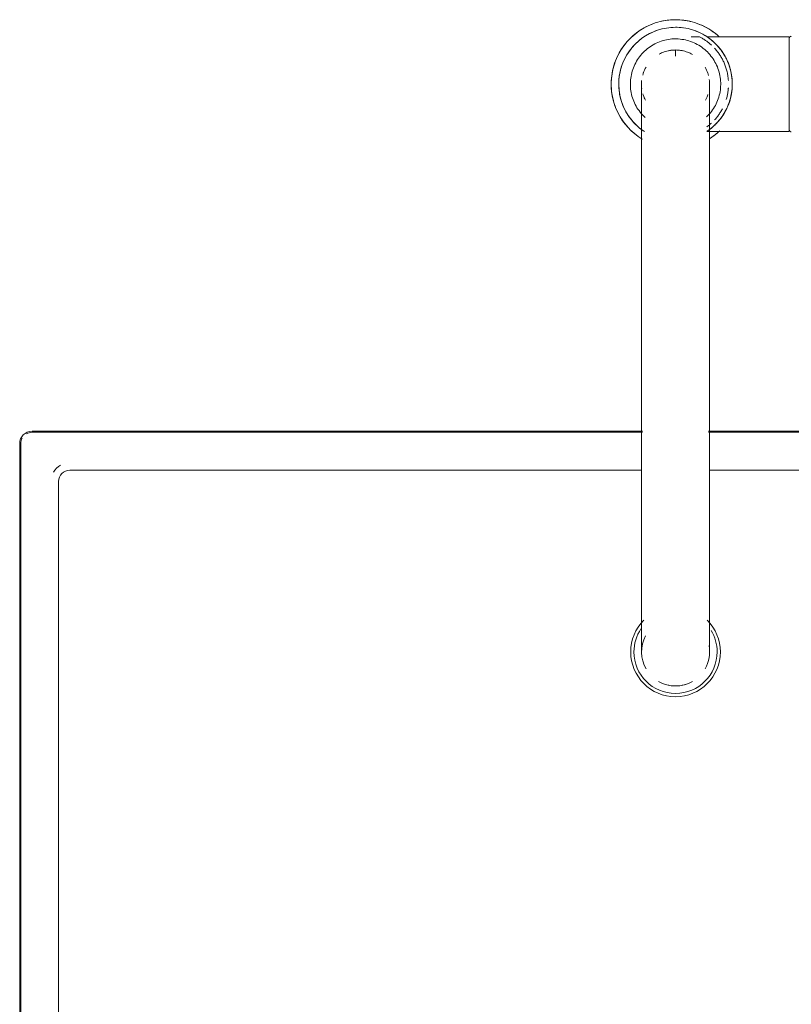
# Model space of a CAD drawing. Header units: millimetres. Extents: x -281 to 121694, y -16481 to 65128.
# Tile 102 of 256: x 14828 to 15032, y 32127 to 32387. Entities that reach past the tile are written whole.
import ezdxf

# ---------------------------------------------------------------- set-up
doc = ezdxf.new("R2010")
doc.units = ezdxf.units.MM
for name, color, linetype, lineweight in [('A--L$01A__Algemeen', 7, 'Continuous', 5), ('A--L74__VasteSanitaireVoorz', 1, 'Continuous', 5), ('A--L82__LosseGebruikersInvent', 1, 'Continuous', 5)]:
    doc.layers.add(name, color=color, linetype=linetype, lineweight=lineweight)

# ---------------------------------------------------------------- blocks, each defined once
blk = doc.blocks.new('NLRS_82_FU_UN_spoekbak links_gen_kad - spoelbak dxbxh 900x1200x957-V393-L_80_ 13')
at = {"layer": 'A--L$01A__Algemeen'}
for p, q in [((-70, -149.05), (91.31, -149.05)), ((108.69, -149.05), (221.31, -149.05)), ((-73.28, -492.32), (-73.28, -152.32))]:
    blk.add_line(p, q, dxfattribs=at)
blk.add_arc((-70, -152.32), 3.28, 90, 180, dxfattribs=at)
at = {"layer": 'A--L74__VasteSanitaireVoorz'}
for p, q in [((106.3, -44.82), (104.1, -44.82)), ((130, -44.82), (108.29, -44.82)), ((130, -69.82), (130, -44.82)), ((100, -48.49), (100, -49.97)), ((108.39, -69.82), (130, -69.82)), ((91, -87.32), (91, -177.32)), ((109, -177.32), (109, -87.32)), ((-70, -149.32), (91.31, -149.32)), ((108.69, -149.32), (221.31, -149.32)), ((-73, -492.32), (-73, -152.32)), ((91, -159.32), (-60, -159.32)), ((221, -159.32), (109, -159.32)), ((-63, -162.32), (-63, -482.32))]:
    blk.add_line(p, q, dxfattribs=at)
at = {"layer": 'A--L74__VasteSanitaireVoorz', "flags": 128}
for points in [[(100, -40.32), (99.32, -40.34), (98.64, -40.38), (97.96, -40.45), (97.29, -40.54), (96.62, -40.66), (95.96, -40.81), (95.3, -40.99), (94.65, -41.19), (94.01, -41.41), (93.38, -41.67), (92.76, -41.94), (92.15, -42.25), (91.55, -42.57), (90.97, -42.92), (90.4, -43.29), (89.85, -43.69), (89.31, -44.11), (88.79, -44.54), (88.29, -45), (87.8, -45.48), (87.34, -45.98), (86.9, -46.49), (86.47, -47.03), (86.07, -47.57), (85.69, -48.14), (85.34, -48.72), (85.01, -49.31), (84.7, -49.92), (84.41, -50.54), (84.16, -51.16), (83.92, -51.8), (83.71, -52.45), (83.53, -53.11), (83.38, -53.77), (83.25, -54.43), (83.15, -55.11), (83.07, -55.78), (83.02, -56.46), (83, -57.14), (83.01, -57.82), (83.04, -58.5), (83.1, -59.18), (83.19, -59.85), (83.3, -60.52), (83.44, -61.19), (83.61, -61.85), (83.81, -62.5), (84.03, -63.14), (84.27, -63.77), (84.54, -64.4), (84.84, -65.01), (85.16, -65.61), (85.5, -66.2), (85.87, -66.77), (86.26, -67.33), (86.67, -67.87), (87.1, -68.39), (87.55, -68.9), (88.03, -69.39), (88.52, -69.86), (89.03, -70.31), (89.56, -70.74), (90.1, -71.14), (90.66, -71.53), (91.24, -71.89)], [(111.48, -44.79), (110.97, -44.34), (110.44, -43.91), (109.9, -43.5), (109.34, -43.12), (108.76, -42.76), (108.17, -42.42), (107.57, -42.1), (106.96, -41.81), (106.33, -41.55), (105.69, -41.31), (105.05, -41.09), (104.4, -40.9), (103.74, -40.74), (103.07, -40.6), (102.4, -40.49), (101.72, -40.41), (101.05, -40.36), (100.37, -40.33), (100, -40.32)], [(100, -42.32), (99.4, -42.34), (98.8, -42.37), (98.2, -42.43), (97.61, -42.52), (97.02, -42.62), (96.43, -42.75), (95.85, -42.91), (95.28, -43.09), (94.72, -43.29), (94.16, -43.51), (93.61, -43.75), (93.07, -44.02), (92.55, -44.31), (92.03, -44.62), (91.53, -44.94), (91.04, -45.29), (90.57, -45.66), (90.11, -46.05), (89.67, -46.45), (89.24, -46.87), (88.83, -47.31), (88.44, -47.77), (88.07, -48.24), (87.71, -48.72), (87.38, -49.22), (87.06, -49.73), (86.77, -50.25), (86.5, -50.79), (86.25, -51.33), (86.02, -51.89), (85.81, -52.45), (85.63, -53.02), (85.47, -53.6), (85.33, -54.19), (85.22, -54.77), (85.13, -55.37), (85.06, -55.96), (85.02, -56.56), (85, -57.16), (85.01, -57.76), (85.04, -58.36), (85.09, -58.96), (85.17, -59.55), (85.27, -60.15), (85.39, -60.73), (85.54, -61.31), (85.71, -61.89), (85.91, -62.46), (86.12, -63.02), (86.36, -63.57), (86.62, -64.11), (86.9, -64.64), (87.21, -65.15), (87.53, -65.66), (87.87, -66.15), (88.24, -66.63), (88.62, -67.09), (89.02, -67.54), (89.43, -67.97), (89.87, -68.38), (90.32, -68.78), (90.78, -69.16), (91.27, -69.52), (91.76, -69.86)], [(108.47, -69.7), (108.96, -69.36), (109.43, -68.99), (109.89, -68.6), (110.33, -68.2), (110.76, -67.77), (111.17, -67.34), (111.56, -66.88), (111.93, -66.41), (112.29, -65.93), (112.62, -65.43), (112.94, -64.92), (113.23, -64.39), (113.5, -63.86), (113.75, -63.31), (113.98, -62.76), (114.19, -62.2), (114.37, -61.62), (114.53, -61.05), (114.67, -60.46), (114.78, -59.87), (114.87, -59.28), (114.94, -58.68), (114.98, -58.09), (115, -57.49), (114.99, -56.89), (114.96, -56.29), (114.91, -55.69), (114.83, -55.09), (114.73, -54.5), (114.61, -53.92), (114.46, -53.33), (114.29, -52.76), (114.09, -52.19), (113.88, -51.63), (113.64, -51.08), (113.38, -50.54), (113.1, -50.01), (112.79, -49.49), (112.47, -48.99), (112.13, -48.5), (111.76, -48.02), (111.38, -47.56), (110.98, -47.11), (110.57, -46.68), (110.13, -46.26), (109.68, -45.87), (109.22, -45.49), (108.73, -45.13), (108.24, -44.79), (107.73, -44.47), (107.21, -44.17), (106.68, -43.89), (106.14, -43.64), (105.59, -43.4), (105.02, -43.19), (104.46, -43), (103.88, -42.83), (103.3, -42.69), (102.71, -42.57), (102.12, -42.47), (101.52, -42.4), (100.92, -42.35), (100.32, -42.33), (100, -42.32)], [(100, -45.39), (99.52, -45.4), (99.05, -45.42), (98.57, -45.47), (98.1, -45.54), (97.63, -45.62), (97.16, -45.73), (96.7, -45.85), (96.24, -45.99), (95.79, -46.15), (95.35, -46.33), (94.92, -46.52), (94.49, -46.74), (94.07, -46.96), (93.66, -47.21), (93.26, -47.47), (92.87, -47.75), (92.49, -48.04), (92.13, -48.35), (91.78, -48.67), (91.44, -49.01), (91.11, -49.36), (90.8, -49.72), (90.5, -50.09), (90.22, -50.48), (89.95, -50.87), (89.7, -51.28), (89.47, -51.7), (89.25, -52.12), (89.06, -52.56), (88.87, -53), (88.71, -53.45), (88.56, -53.9), (88.44, -54.36), (88.33, -54.83), (88.24, -55.29), (88.16, -55.77), (88.11, -56.24), (88.08, -56.72), (88.06, -57.2), (88.07, -57.67), (88.09, -58.15), (88.13, -58.63), (88.19, -59.1), (88.28, -59.57), (88.37, -60.04), (88.49, -60.5), (88.63, -60.96), (88.78, -61.41), (88.95, -61.85), (89.14, -62.29), (89.35, -62.72), (89.58, -63.14), (89.82, -63.56), (90.07, -63.96), (90.35, -64.35), (90.64, -64.73), (90.94, -65.1), (91.26, -65.45), (91.59, -65.8), (91.94, -66.13)], [(108.22, -65.98), (108.56, -65.64), (108.89, -65.29), (109.2, -64.93), (109.5, -64.56), (109.78, -64.17), (110.05, -63.77), (110.3, -63.37), (110.53, -62.95), (110.75, -62.53), (110.94, -62.09), (111.13, -61.65), (111.29, -61.2), (111.44, -60.75), (111.56, -60.29), (111.67, -59.82), (111.76, -59.35), (111.84, -58.88), (111.89, -58.41), (111.92, -57.93), (111.94, -57.45), (111.93, -56.98), (111.91, -56.5), (111.87, -56.02), (111.81, -55.55), (111.72, -55.08), (111.63, -54.61), (111.51, -54.15), (111.37, -53.69), (111.22, -53.24), (111.05, -52.79), (110.86, -52.36), (110.65, -51.93), (110.42, -51.5), (110.18, -51.09), (109.93, -50.69), (109.65, -50.3), (109.36, -49.92), (109.06, -49.55), (108.74, -49.19), (108.41, -48.85), (108.06, -48.52), (107.71, -48.21), (107.33, -47.9), (106.95, -47.62), (106.56, -47.35), (106.15, -47.09), (105.74, -46.86), (105.32, -46.64), (104.89, -46.43), (104.45, -46.24), (104, -46.08), (103.55, -45.92), (103.09, -45.79), (102.62, -45.68), (102.16, -45.58), (101.68, -45.51), (101.21, -45.45), (100.73, -45.41), (100.26, -45.39), (100, -45.39)], [(130, -45.42), (130, -45.39), (130, -45.36), (130.01, -45.33), (130.01, -45.3), (130.01, -45.27), (130.02, -45.24), (130.03, -45.21), (130.04, -45.18), (130.05, -45.16), (130.06, -45.13), (130.07, -45.1), (130.08, -45.07), (130.1, -45.05), (130.11, -45.02), (130.13, -45), (130.15, -44.97), (130.17, -44.95), (130.19, -44.92), (130.21, -44.9), (130.23, -44.88), (130.25, -44.86), (130.27, -44.84), (130.3, -44.82), (130.32, -44.8), (130.34, -44.79), (130.37, -44.77), (130.4, -44.76), (130.42, -44.74), (130.45, -44.73), (130.48, -44.72), (130.51, -44.71), (130.53, -44.7), (130.56, -44.69), (130.59, -44.69)], [(130, -45.42), (130, -45.43), (130, -45.46), (130, -45.5), (130, -45.57), (130, -45.66), (130, -45.76), (130, -45.88), (130, -46.02), (130, -46.18), (130, -46.36), (130, -46.55), (130, -46.76), (130, -46.99), (130, -47.24), (130, -47.5), (130, -47.78), (130, -48.07), (130, -48.37), (130, -48.7), (130, -49.03), (130, -49.38), (130, -49.74), (130, -50.11), (130, -50.5), (130, -50.89), (130, -51.3), (130, -51.71), (130, -52.14), (130, -52.57), (130, -53.01), (130, -53.46), (130, -53.91), (130, -54.37), (130, -54.83), (130, -55.3), (130, -55.77), (130, -56.24), (130, -56.72), (130, -57.2), (130, -57.67), (130, -58.15), (130, -58.62), (130, -59.09), (130, -59.56), (130, -60.03), (130, -60.49), (130, -60.95), (130, -61.4), (130, -61.84), (130, -62.28), (130, -62.71), (130, -63.13), (130, -63.54), (130, -63.94), (130, -64.33), (130, -64.71), (130, -65.08), (130, -65.43), (130, -65.77), (130, -66.1), (130, -66.42), (130, -66.72), (130, -67), (130, -67.27), (130, -67.52), (130, -67.76), (130, -67.98), (130, -68.19), (130, -68.37), (130, -68.54), (130, -68.69), (130, -68.82), (130, -68.94), (130, -69.03), (130, -69.11), (130, -69.17), (130, -69.21), (130, -69.23), (130, -69.23)], [(130, -46.46), (130, -46.28), (130, -46.11), (130, -45.96), (130, -45.82), (130, -45.71), (130, -45.62), (130, -45.54), (130, -45.48), (130, -45.44), (130, -45.42), (130, -45.42)], [(95.67, -49.43), (95.99, -49.27), (96.32, -49.11), (96.65, -48.97), (96.99, -48.84), (97.33, -48.73), (97.67, -48.63), (98.02, -48.54), (98.37, -48.47), (98.73, -48.41), (99.09, -48.37), (99.45, -48.34), (99.81, -48.33), (100, -48.32)], [(100, -48.32), (100.36, -48.33), (100.72, -48.35), (101.08, -48.39), (101.43, -48.44), (101.79, -48.5), (102.14, -48.58), (102.49, -48.67), (102.83, -48.78), (103.17, -48.9), (103.5, -49.03), (103.83, -49.18), (104.16, -49.34), (104.47, -49.51)], [(91.32, -54.93), (91.43, -54.59), (91.54, -54.24)], [(108.51, -54.4), (108.62, -54.74), (108.72, -55.09)], [(91.08, -58.5), (91.04, -58.14), (91.01, -57.78), (91, -57.42), (91, -57.06), (91.02, -56.7), (91.05, -56.34)], [(108.92, -56.15), (108.96, -56.51), (108.99, -56.87), (109, -57.23), (109, -57.59), (108.98, -57.95), (108.95, -58.3)], [(91, -57.32), (91, -57.35), (91, -57.42), (91, -57.54), (91, -57.71), (91, -57.92), (91, -58.18), (91, -58.49), (91, -58.85), (91, -59.25), (91, -59.69), (91, -60.18), (91, -60.71), (91, -61.29), (91, -61.91), (91, -62.56), (91, -63.26), (91, -64), (91, -64.77), (91, -65.58), (91, -66.42), (91, -67.3), (91, -68.21), (91, -69.15), (91, -70.12), (91, -71.11), (91, -72.14), (91, -73.18), (91, -74.25), (91, -75.34), (91, -76.45), (91, -77.58), (91, -78.72), (91, -79.88), (91, -81.05), (91, -82.22), (91, -83.41), (91, -84.6), (91, -85.8), (91, -87), (91, -87.32)], [(109, -87.32), (109, -86.12), (109, -84.93), (109, -83.73), (109, -82.54), (109, -81.36), (109, -80.19), (109, -79.03), (109, -77.89), (109, -76.76), (109, -75.64), (109, -74.55), (109, -73.47), (109, -72.42), (109, -71.39), (109, -70.38), (109, -69.41), (109, -68.46), (109, -67.54), (109, -66.66), (109, -65.8), (109, -64.98), (109, -64.2), (109, -63.46), (109, -62.75), (109, -62.08), (109, -61.45), (109, -60.87), (109, -60.32), (109, -59.82), (109, -59.36), (109, -58.95), (109, -58.58), (109, -58.26), (109, -57.99), (109, -57.76), (109, -57.58), (109, -57.45), (109, -57.36), (109, -57.33)], [(91.9, -61.25), (91.75, -60.92), (91.61, -60.59), (91.49, -60.25), (91.38, -59.9)], [(108.57, -60.06), (108.46, -60.4), (108.33, -60.74), (108.18, -61.07), (108.03, -61.39)], [(109.03, -71.73), (109.6, -71.35), (110.15, -70.96), (110.69, -70.54), (111.21, -70.1), (111.71, -69.65)], [(130, -69.23), (130, -69.22), (130, -69.19), (130, -69.14), (130, -69.08), (130, -68.99), (130, -68.89), (130, -68.77), (130, -68.62), (130, -68.47), (130, -68.29)], [(130.59, -69.96), (130.57, -69.96), (130.54, -69.95), (130.51, -69.94), (130.48, -69.93), (130.45, -69.92), (130.42, -69.9), (130.4, -69.89), (130.37, -69.88), (130.35, -69.86), (130.32, -69.84), (130.3, -69.83), (130.27, -69.81), (130.25, -69.79), (130.23, -69.77), (130.21, -69.75), (130.19, -69.72), (130.17, -69.7), (130.15, -69.68), (130.13, -69.65), (130.12, -69.63), (130.1, -69.6), (130.09, -69.58), (130.07, -69.55), (130.06, -69.52), (130.05, -69.49), (130.04, -69.47), (130.03, -69.44), (130.02, -69.41), (130.02, -69.38), (130.01, -69.35), (130.01, -69.32), (130, -69.29), (130, -69.26), (130, -69.23)], [(91, -177.32), (91, -178.52), (91, -179.72), (91, -180.92), (91, -182.1), (91, -183.28), (91, -184.46), (91, -185.61), (91, -186.76), (91, -187.89), (91, -189.01), (91, -190.1), (91, -191.18), (91, -192.23), (91, -193.26), (91, -194.26), (91, -195.24), (91, -196.19), (91, -197.11), (91, -197.99), (91, -198.84), (91, -199.66), (91, -200.45), (91, -201.19), (91, -201.9), (91, -202.57), (91, -203.2), (91, -203.78), (91, -204.33), (91, -204.83), (91, -205.29), (91, -205.7), (91, -206.06), (91, -206.39), (91, -206.66), (91, -206.89), (91, -207.07), (91, -207.2), (91, -207.29), (91, -207.32)], [(109, -207.32), (109, -207.3), (109, -207.23), (109, -207.11), (109, -206.94), (109, -206.73), (109, -206.46), (109, -206.16), (109, -205.8), (109, -205.4), (109, -204.96), (109, -204.47), (109, -203.93), (109, -203.36), (109, -202.74), (109, -202.08), (109, -201.39), (109, -200.65), (109, -199.88), (109, -199.07), (109, -198.23), (109, -197.35), (109, -196.44), (109, -195.5), (109, -194.53), (109, -193.53), (109, -192.51), (109, -191.46), (109, -190.39), (109, -189.3), (109, -188.19), (109, -187.07), (109, -185.93), (109, -184.77), (109, -183.6), (109, -182.42), (109, -181.24), (109, -180.04), (109, -178.85), (109, -177.65), (109, -177.32)]]:
    blk.add_lwpolyline(points, dxfattribs=at)
at = {"layer": 'A--L74__VasteSanitaireVoorz'}
for centre, radius, start, end in [((100, -57.32), 17, 111.152, 238.6989), ((100, -57.32), 17, 90, 102.1496), ((100, -57.32), 17, 75.0026, 90), ((100, -57.32), 17, 49.3307, 68.7456), ((100, -57.32), 15, 90, 235.403), ((100, -57.32), 15, 82.7828, 90), ((100, -57.32), 15, 64.2332, 74.1694), ((100, -57.32), 15, 45.7612, 60.3702), ((100, -57.32), 9, 90, 101.5585), ((100, -57.32), 9, 90, 101.5585), ((100, -57.32), 9, 90, 101.5585), ((100, -57.32), 9, 78.4415, 90), ((100, -57.32), 9, 78.4415, 90), ((100, -57.32), 9, 78.4415, 90), ((100, -57.32), 15, 28.9705, 44.2753), ((100, -57.32), 15, 1.8316, 22.8028), ((100, -57.32), 9, 150, 161.5585), ((100, -57.32), 9, 150, 161.5585), ((100, -57.32), 9, 150, 161.5585), ((100, -57.32), 9, 18.4415, 30), ((100, -57.32), 9, 18.4415, 30), ((100, -57.32), 9, 18.4415, 30), ((100, -57.32), 15, 343.9594, 358.1699), ((100, -57.32), 9, 198.4415, 208.2372), ((100, -57.32), 9, 198.4415, 208.2372), ((100, -57.32), 9, 198.4415, 208.2372), ((100, -57.32), 9, 331.8368, 341.5585), ((100, -57.32), 9, 331.8368, 341.5585), ((100, -57.32), 9, 331.8368, 341.5585), ((100, -57.32), 15, 315.7259, 331.034), ((100, -57.32), 15, 305.1402, 314.2381), ((100, -57.32), 17, 301.8473, 310.6693), ((-70, -152.32), 3, 150, 180), ((-70, -152.32), 3, 90, 120), ((-60, -162.32), 5, 120, 150), ((-60, -162.32), 3, 90, 180), ((100, -207.32), 11.85, 135, 180), ((100, -207.32), 11.85, 360, 45), ((100, -207.32), 10.99, 146.2286, 180), ((100, -207.32), 10.99, 360, 30.9909), ((100, -207.32), 9, 151.7628, 210), ((100, -207.32), 11.85, 180, 360), ((100, -207.32), 10.99, 180, 360), ((100, -207.32), 9, 330, 10.5797), ((100, -207.32), 9, 350.8703, 360), ((100, -207.32), 9, 240.0008, 270), ((100, -207.32), 9, 240, 300), ((100, -207.32), 9, 270, 299.9992)]:
    blk.add_arc(centre, radius, start, end, dxfattribs=at)
for points, knots in [([(106.3, -44.82), (106.43, -44.89), (106.7, -45.02), (107.15, -45.29), (107.45, -45.47), (107.69, -45.62), (107.95, -45.8), (108.33, -46.07), (108.85, -46.47), (109.28, -46.84), (109.5, -47.04)], [0, 0, 0, 0, 0.0555556, 0.0833333, 0.0972222, 0.1111111, 0.125, 0.1388889, 0.1666667, 0.1944444, 0.1944444, 0.1944444, 0.1944444]), ([(108.29, -69.82), (108.37, -69.77), (108.57, -69.64), (108.94, -69.37), (109.19, -69.18), (109.39, -69.03), (109.61, -68.84), (109.94, -68.56), (110.39, -68.15), (110.95, -67.58), (111.51, -66.96), (112.05, -66.28), (112.75, -65.26), (113.4, -64.12), (113.96, -62.84), (114.33, -61.82), (114.62, -60.74), (114.91, -59.27), (115.03, -57.72), (114.97, -56.14), (114.79, -54.63), (114.36, -52.8), (113.7, -51.14), (113.08, -49.96), (112.58, -49.13), (112.04, -48.37), (111.51, -47.69), (110.95, -47.06), (110.39, -46.49), (109.94, -46.08), (109.61, -45.8), (109.39, -45.62), (109.18, -45.46), (108.94, -45.28), (108.57, -45.01), (108.37, -44.88), (108.29, -44.82)], [0, 0, 0, 0, 0.055556, 0.083333, 0.097222, 0.111111, 0.125, 0.138889, 0.166667, 0.194444, 0.222222, 0.25, 0.277778, 0.333333, 0.361111, 0.388889, 0.416667, 0.444444, 0.5, 0.527778, 0.555556, 0.611111, 0.666667, 0.694444, 0.722222, 0.75, 0.777778, 0.805556, 0.833333, 0.861111, 0.875, 0.888889, 0.902778, 0.916667, 0.944444, 1, 1, 1, 1]), ([(110.3, -47.85), (110.45, -48), (110.79, -48.39), (111.32, -49.06), (111.87, -49.88), (112.38, -50.77), (112.85, -51.73), (113.25, -52.76), (113.58, -53.85), (113.83, -55.03), (113.93, -55.88), (113.97, -56.35)], [0.2305109, 0.2305109, 0.2305109, 0.2305109, 0.25, 0.2777778, 0.3055556, 0.3333333, 0.3611111, 0.3888889, 0.4166667, 0.4444444, 0.4772922, 0.4772922, 0.4772922, 0.4772922]), ([(113.97, -58.3), (113.96, -58.37), (113.92, -58.84), (113.79, -59.88), (113.57, -60.82), (113.4, -61.37)], [0.52279602, 0.52279602, 0.52279602, 0.52279602, 0.52777778, 0.55555556, 0.59787915, 0.59787915, 0.59787915, 0.59787915]), ([(112.38, -63.87), (112.3, -64.02), (112.13, -64.32), (111.78, -64.9), (111.32, -65.58), (110.79, -66.26), (110.45, -66.65), (110.3, -66.8)], [0.6666667, 0.6666667, 0.6666667, 0.6666667, 0.6805556, 0.6944444, 0.7222222, 0.75, 0.7695525, 0.7695525, 0.7695525, 0.7695525])]:
    blk.add_open_spline(points, degree=3, knots=knots, dxfattribs=at)
blk.add_open_spline([(109.5, -67.61), (109.28, -67.81), (108.85, -68.18), (108.44, -68.5), (108.24, -68.64)], degree=3, dxfattribs=at)

msp = doc.modelspace()

# ---------------------------------------------------------------- block references
at = {"layer": 'A--L82__LosseGebruikersInvent'}
msp.add_blockref('NLRS_82_FU_UN_spoekbak links_gen_kad - spoelbak dxbxh 900x1200x957-V393-L_80_ 13', (14901.75, 32427.32), dxfattribs=at)

doc.saveas('drawing.dxf')
